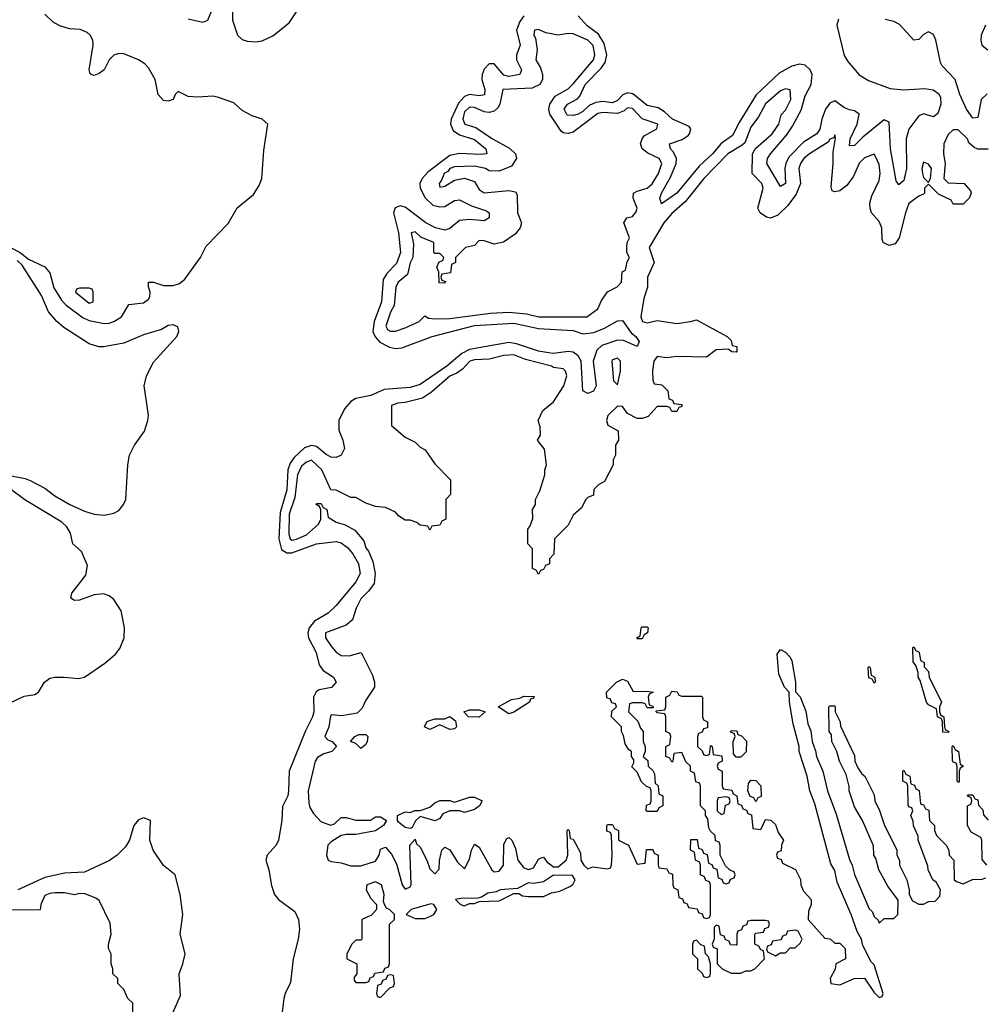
# Model space of a CAD drawing. Header units: inches. Extents: x 2789275 to 2951659, y 860290 to 1033804.
# Tile 151 of 256: x 2831848 to 2835760, y 1022806 to 1026793. Entities that reach past the tile are written whole.
import ezdxf

# ---------------------------------------------------------------- set-up
doc = ezdxf.new("R2010")
doc.units = ezdxf.units.IN
doc.header["$MEASUREMENT"] = 0
doc.layers.add('C8032', color=7, linetype='Continuous')

msp = doc.modelspace()

# ---------------------------------------------------------------- linework, layer by layer
at = {"layer": 'C8032', "color": 2}
for points, elevation in [([(2832710.4, 1026850), (2832710.3, 1026790), (2832730.4, 1026730), (2832750, 1026712.4), (2832770, 1026705.3), (2832802.9, 1026702.9), (2832830, 1026707.2), (2832873.1, 1026726.9), (2832939.8, 1026780.2), (2833025.1, 1026910)], 2), ([(2832530, 1026796), (2832590, 1026782.4), (2832609.7, 1026790.3), (2832650, 1026886.8)], 2), ([(2831811, 1025870), (2831850, 1025850.4), (2831883.1, 1025823.1), (2831950, 1025791.8), (2831970, 1025767.3), (2831986.3, 1025706.3), (2832017.6, 1025657.6), (2832036.3, 1025636.3), (2832104.8, 1025584.8), (2832130, 1025574.7), (2832190, 1025562.8), (2832210, 1025563.2), (2832230, 1025570.2), (2832260.5, 1025590), (2832290, 1025639.3), (2832350, 1025646), (2832370, 1025660.5), (2832375.8, 1025670), (2832376.9, 1025690), (2832369.5, 1025710.5), (2832369.5, 1025730.5), (2832389.5, 1025730.5), (2832430, 1025716), (2832470, 1025716), (2832495.2, 1025724.8), (2832517.4, 1025742.6), (2832580.9, 1025830), (2832604, 1025876), (2832692.6, 1025967.4), (2832729.6, 1026030.4), (2832795.3, 1026084.7), (2832818.3, 1026121.7), (2832829.6, 1026150), (2832837.6, 1026262.4), (2832852.7, 1026370), (2832830, 1026389.2), (2832790, 1026402.9), (2832750, 1026425.1), (2832715.3, 1026455.3), (2832650, 1026478.3), (2832630, 1026482.6), (2832570, 1026478.9), (2832530, 1026482), (2832490, 1026502), (2832478, 1026490), (2832470.4, 1026469.6), (2832450, 1026462.7), (2832430, 1026466), (2832409.5, 1026489.5), (2832397, 1026550), (2832370, 1026598), (2832354.5, 1026614.5), (2832330, 1026629.6), (2832270, 1026654.7), (2832250, 1026656.3), (2832230, 1026649.6), (2832210.4, 1026630), (2832190, 1026589.5), (2832170, 1026574.5), (2832150, 1026566.6), (2832138, 1026570), (2832133.2, 1026573.2), (2832129.5, 1026590), (2832145.6, 1026690), (2832144.2, 1026710), (2832134, 1026730), (2832121.3, 1026741.3), (2832093.3, 1026753.3), (2832050, 1026755.8), (2832010, 1026768), (2831983, 1026783), (2831950, 1026815.1)], 2), ([(2833890, 1026807.6), (2833874.7, 1026785.3), (2833860.9, 1026750), (2833876, 1026690), (2833861.1, 1026650), (2833860.3, 1026630), (2833880.5, 1026590), (2833874.8, 1026570), (2833830, 1026562.2), (2833810, 1026568.5), (2833770, 1026613.6), (2833750, 1026613.6), (2833730, 1026592), (2833721.8, 1026570), (2833720.7, 1026550), (2833732.6, 1026510), (2833731.3, 1026488.7), (2833710, 1026484.4), (2833670, 1026489.8), (2833650, 1026481), (2833625.2, 1026454.8), (2833595.5, 1026390), (2833593.6, 1026370), (2833603.9, 1026343.9), (2833630, 1026326.3), (2833690, 1026307.2), (2833736.4, 1026270), (2833741, 1026250), (2833713.8, 1026246.2), (2833630, 1026251), (2833590, 1026242.2), (2833503.5, 1026176.5), (2833478.7, 1026150), (2833468.7, 1026130), (2833470.3, 1026110), (2833491.2, 1026071.2), (2833522.2, 1026042.2), (2833550, 1026034.6), (2833570, 1026036), (2833610, 1026060.3), (2833630, 1026063.1), (2833678.9, 1026038.9), (2833739.2, 1026019.2), (2833750.3, 1026010.3), (2833750.3, 1025989.7), (2833730, 1025977.6), (2833670, 1025983.9), (2833630, 1025979.7), (2833590, 1025946.6), (2833570, 1025941), (2833533.2, 1025950), (2833494, 1025970), (2833410, 1026033.6), (2833390, 1026038.7), (2833369, 1026031), (2833362.6, 1026010), (2833383.2, 1025930), (2833390.2, 1025849.8), (2833374.3, 1025805.7), (2833334.9, 1025765.1), (2833320, 1025740), (2833313.2, 1025650), (2833283.6, 1025570), (2833278.6, 1025530), (2833288.5, 1025508.5), (2833307, 1025487), (2833346.5, 1025466.5), (2833370, 1025460.9), (2833396.3, 1025463.7), (2833519, 1025510), (2833690, 1025554), (2833850, 1025563.2), (2833950, 1025542), (2834090, 1025533.8), (2834130, 1025520.3), (2834173.6, 1025526.4), (2834217, 1025543), (2834270, 1025573.4), (2834290, 1025574.8), (2834324.8, 1025524.8), (2834344, 1025510), (2834357.3, 1025490), (2834350, 1025469.3), (2834294.3, 1025494.3), (2834270, 1025495.1), (2834206.8, 1025473.2), (2834185.5, 1025454.5), (2834171.8, 1025410), (2834183, 1025310), (2834172.1, 1025287.9), (2834150, 1025279.3), (2834129.5, 1025289.5), (2834122.4, 1025410), (2834111.1, 1025431.1), (2834090, 1025446.3), (2834070, 1025449.7), (2834010, 1025441.5), (2833990, 1025443.5), (2833949.2, 1025450), (2833860.5, 1025480.5), (2833830, 1025485.8), (2833670, 1025456.8), (2833639.5, 1025440.5), (2833578.7, 1025390), (2833470, 1025316), (2833430, 1025303.9), (2833324.5, 1025295.5), (2833270, 1025271.1), (2833210, 1025258.5), (2833190, 1025246.6), (2833163.5, 1025216.5), (2833140.9, 1025170), (2833140.9, 1025130), (2833157, 1025090), (2833164, 1025056), (2833150, 1025029.3), (2833130, 1025019.5), (2833110, 1025021.3), (2833090, 1025031.6), (2833050, 1025064), (2833030, 1025068.6), (2833001.4, 1025058.6), (2832959.7, 1025020.3), (2832943.5, 1024996.5), (2832934, 1024970), (2832930, 1024888.7), (2832902.7, 1024797.3), (2832898.4, 1024690), (2832908.1, 1024648.1), (2832930, 1024634.3), (2832950, 1024634.4), (2833050.3, 1024670.3), (2833130, 1024680.3), (2833150, 1024674.6), (2833175.9, 1024655.9), (2833198.3, 1024630), (2833220.2, 1024590), (2833227, 1024550), (2833210, 1024516.2), (2833130, 1024420.7), (2833098, 1024390), (2833042.4, 1024357.6), (2833021.1, 1024330), (2833015.6, 1024310), (2833017.4, 1024290), (2833048.7, 1024230), (2833061.1, 1024181.1), (2833077.1, 1024157.1), (2833119.3, 1024130), (2833130.4, 1024110), (2833111.3, 1024088.7), (2833060.8, 1024079.2), (2833049.2, 1024070.8), (2833037.7, 1024050), (2833039.6, 1023990), (2833034.3, 1023970), (2833006.4, 1023913.6), (2832939.5, 1023750), (2832937.7, 1023670), (2832933.8, 1023650), (2832912.7, 1023607.2), (2832910.2, 1023549.8), (2832896.5, 1023470), (2832887.2, 1023450), (2832850.3, 1023410), (2832844.9, 1023390), (2832856.9, 1023350), (2832867.5, 1023287.5), (2832880.4, 1023250), (2832896.3, 1023230), (2832962.4, 1023182.4), (2832977.1, 1023150), (2832981.3, 1023110), (2832976.4, 1023070), (2832955.3, 1022990), (2832945.5, 1022894.5), (2832923.1, 1022850), (2832918.7, 1022830), (2832903.7, 1022710)], 2), ([(2835165.5, 1026794.5), (2835158.3, 1026770), (2835188.1, 1026648.1), (2835202.9, 1026622.9), (2835249.2, 1026569.2), (2835286.7, 1026546.7), (2835374.4, 1026514.4), (2835430, 1026508.7), (2835514, 1026514), (2835548.6, 1026508.6), (2835572, 1026492), (2835578, 1026478), (2835580.3, 1026450), (2835567, 1026413), (2835550, 1026399.5), (2835510, 1026411.3), (2835490, 1026403.6), (2835450.2, 1026349.8), (2835439, 1026310), (2835440.9, 1026190), (2835430, 1026141.2), (2835410, 1026123.7), (2835399.5, 1026139.5), (2835376, 1026270), (2835370, 1026377.2), (2835350, 1026387), (2835263.4, 1026316.6), (2835230, 1026282.9), (2835210, 1026282), (2835212, 1026310), (2835241, 1026370), (2835249.5, 1026410), (2835230, 1026424.2), (2835210, 1026427.1), (2835190, 1026436.3), (2835150, 1026464.2), (2835130, 1026454), (2835113.1, 1026430), (2835098, 1026390), (2835090.2, 1026349.8), (2835077.6, 1026330), (2835023.8, 1026296.2), (2834964.3, 1026235.7), (2834951.3, 1026210), (2834947.2, 1026190), (2834950.3, 1026130), (2834930, 1026117.2), (2834874.7, 1026210), (2834877.4, 1026230), (2834889.7, 1026250), (2834955, 1026325), (2834978.5, 1026361.5), (2835013.8, 1026426.2), (2835030, 1026484), (2835054, 1026530), (2835058.3, 1026570), (2835049.8, 1026589.8), (2835030, 1026608), (2835007.2, 1026612.8), (2834975.9, 1026604.1), (2834924.5, 1026575.5), (2834832, 1026488), (2834763.4, 1026376.6), (2834736, 1026324), (2834690, 1026291.8), (2834654.6, 1026250), (2834600.4, 1026199.6), (2834510, 1026089.7), (2834447.5, 1026047.5), (2834442, 1026070), (2834448.2, 1026090), (2834484.6, 1026155.4), (2834507.3, 1026210), (2834508.4, 1026230), (2834496.4, 1026256.4), (2834484.5, 1026270), (2834481.2, 1026290), (2834532, 1026308), (2834556, 1026324), (2834562, 1026330), (2834567, 1026350), (2834560.1, 1026360.1), (2834492.7, 1026390), (2834460, 1026420), (2834435.1, 1026435.1), (2834390, 1026445.7), (2834331.8, 1026491.8), (2834310, 1026496.9), (2834291.3, 1026488.7), (2834270, 1026465.1), (2834250, 1026455.4), (2834210, 1026461.5), (2834182.2, 1026457.8), (2834155.3, 1026444.7), (2834130, 1026421.1), (2834110, 1026409.8), (2834090, 1026404), (2834066.4, 1026406.4), (2834054, 1026430), (2834067.3, 1026450), (2834107.6, 1026472.4), (2834117.4, 1026482.6), (2834139.1, 1026530), (2834204, 1026596), (2834220.3, 1026619.7), (2834227.3, 1026650), (2834216, 1026696), (2834193.4, 1026733.4), (2834147.4, 1026767.4), (2834110, 1026807.6)], 2), ([(2835767.3, 1026492.7), (2835743.1, 1026470), (2835730, 1026397.2), (2835710, 1026393.6), (2835683.9, 1026430), (2835656.9, 1026490), (2835638.4, 1026550), (2835585.4, 1026605.4), (2835578.6, 1026618.6), (2835559.7, 1026710), (2835550, 1026732.3), (2835530, 1026743.7), (2835510, 1026732.7), (2835490, 1026712.7), (2835470, 1026709.3), (2835412.6, 1026772.6), (2835390, 1026785.6), (2835353.7, 1026793.7)], 2), ([(2835760.7, 1026770), (2835743.8, 1026730), (2835741.6, 1026710), (2835745.5, 1026690), (2835770, 1026670.7)], 2), ([(2835772, 1026268), (2835730, 1026268), (2835714.6, 1026274.6), (2835693.6, 1026293.6), (2835688, 1026310), (2835650, 1026346), (2835630, 1026346), (2835610, 1026328), (2835591.3, 1026290), (2835591, 1026250), (2835598, 1026210), (2835592, 1026150), (2835610, 1026132), (2835674, 1026130), (2835699.6, 1026099.6), (2835702, 1026090), (2835694, 1026070), (2835670, 1026046), (2835630, 1026046), (2835622, 1026062), (2835570, 1026086), (2835530, 1026126), (2835514, 1026110), (2835514, 1026090), (2835510, 1026086), (2835490, 1026078), (2835450, 1026048), (2835436, 1026010), (2835410.8, 1025909.2), (2835394.8, 1025885.2), (2835370, 1025878), (2835346, 1025890), (2835342, 1025902), (2835341.2, 1025950), (2835330, 1025975.3), (2835299, 1026010), (2835293.2, 1026030), (2835292.7, 1026050), (2835300.7, 1026079.3), (2835330, 1026142), (2835334.5, 1026170), (2835330, 1026206), (2835316.5, 1026236.5), (2835310, 1026248), (2835270, 1026232.7), (2835250, 1026213.2), (2835224.1, 1026155.9), (2835198.4, 1026121.6), (2835170, 1026099), (2835150, 1026095.3), (2835140.2, 1026100.2), (2835135.3, 1026115.3), (2835143.7, 1026210), (2835143.2, 1026256.8), (2835152.5, 1026312.5), (2835150, 1026326), (2835146, 1026314), (2835130, 1026308.7), (2835123.8, 1026296.2), (2835047.3, 1026250), (2835024.9, 1026230), (2835011, 1026210), (2835004.9, 1026190), (2835010.8, 1026130), (2834993.7, 1026086.3), (2834960.3, 1026039.7), (2834919.3, 1026000.7), (2834890, 1025989), (2834872.9, 1025992.9), (2834848, 1026010), (2834839, 1026030), (2834859.5, 1026110), (2834855.1, 1026130), (2834816, 1026170), (2834817, 1026250), (2834829.4, 1026270.6), (2834897, 1026330), (2834923.7, 1026370), (2834932.3, 1026407.7), (2834950, 1026426), (2834971.5, 1026470), (2834968.9, 1026508.9), (2834950, 1026513.2), (2834930, 1026505.2), (2834870, 1026452), (2834840.7, 1026399.3), (2834810, 1026357.2), (2834785.5, 1026294.5), (2834775.6, 1026284.4), (2834716.3, 1026250), (2834619.3, 1026150), (2834544.4, 1026055.6), (2834490, 1026007.3), (2834457.1, 1025970), (2834398, 1025870), (2834418, 1025810), (2834392, 1025750), (2834392, 1025710), (2834376, 1025664), (2834364.9, 1025590), (2834370.9, 1025570.9), (2834390, 1025564.9), (2834430, 1025574.8), (2834510, 1025562), (2834566, 1025570), (2834590, 1025578), (2834714, 1025510), (2834730, 1025494), (2834734, 1025474), (2834754, 1025470), (2834754, 1025450), (2834750, 1025446), (2834732.7, 1025447.3), (2834718, 1025458), (2834670, 1025455.3), (2834630, 1025426), (2834510, 1025428.7), (2834470, 1025424), (2834430, 1025429), (2834417.3, 1025410), (2834411.3, 1025371.3), (2834412.7, 1025332.7), (2834418, 1025318), (2834450, 1025314), (2834474, 1025290), (2834478, 1025258), (2834492.7, 1025252.7), (2834498, 1025238), (2834530, 1025234), (2834530, 1025226), (2834518, 1025222), (2834510, 1025206), (2834490, 1025206), (2834482, 1025222), (2834470, 1025226), (2834430, 1025226), (2834394, 1025186), (2834370, 1025178), (2834350, 1025178), (2834310, 1025198), (2834290, 1025226), (2834270, 1025228), (2834231.3, 1025190), (2834224.7, 1025170), (2834231.1, 1025151.1), (2834272.7, 1025127.3), (2834274, 1025090), (2834262, 1025070), (2834262, 1025030), (2834252, 1025010), (2834252, 1024990), (2834216.9, 1024923.1), (2834194, 1024910), (2834174, 1024890), (2834172.7, 1024867.3), (2834150, 1024858), (2834142, 1024850), (2834123.6, 1024816.4), (2834090, 1024786), (2834070, 1024746), (2834014, 1024690), (2834011.6, 1024628.4), (2833994, 1024610), (2833994, 1024590), (2833978, 1024582), (2833970, 1024566), (2833958, 1024562), (2833950, 1024546), (2833942, 1024562), (2833926, 1024570), (2833926, 1024650), (2833906, 1024670), (2833906, 1024730), (2833916.4, 1024743.6), (2833927.3, 1024772.7), (2833926, 1024810), (2833938, 1024830), (2833938, 1024850), (2833954.6, 1024885.4), (2833975.3, 1024950), (2833975.3, 1024970), (2833982, 1024990), (2833974, 1025054), (2833946, 1025090), (2833958, 1025110), (2833956.4, 1025143.6), (2833949, 1025170), (2833968, 1025210), (2834010, 1025244.7), (2834052.7, 1025310), (2834064, 1025350), (2834059, 1025370), (2834050, 1025379), (2834010, 1025384), (2834002, 1025390), (2833896.6, 1025416.6), (2833850, 1025435.1), (2833810, 1025433.6), (2833750, 1025418), (2833690, 1025415.1), (2833671.3, 1025410), (2833642, 1025378), (2833619, 1025361), (2833590, 1025349.2), (2833515.9, 1025284.1), (2833479.9, 1025260.1), (2833410, 1025242), (2833379.6, 1025240.4), (2833354, 1025230), (2833354, 1025150), (2833410, 1025102), (2833450, 1025082), (2833470, 1025062), (2833491.1, 1025051.1), (2833530, 1024994), (2833594, 1024930), (2833594, 1024870), (2833574, 1024850), (2833574, 1024770), (2833558, 1024762), (2833550, 1024746), (2833518, 1024742), (2833510, 1024726), (2833502, 1024742), (2833470, 1024746), (2833456.4, 1024756.4), (2833430, 1024766), (2833410, 1024766), (2833383.1, 1024783.1), (2833370, 1024798), (2833330, 1024818), (2833290, 1024822), (2833250, 1024835.3), (2833210, 1024858), (2833190, 1024858), (2833130, 1024888), (2833108.4, 1024888.4), (2833072.3, 1024970), (2833030, 1025009), (2833010, 1025000.9), (2832990, 1024985.2), (2832973.4, 1024950), (2832962.4, 1024857.6), (2832939.5, 1024790), (2832938.7, 1024710), (2832944.4, 1024690), (2832950, 1024684.9), (2832970, 1024688.8), (2833010, 1024706.7), (2833058, 1024750), (2833068.7, 1024770), (2833068, 1024808), (2833062, 1024822), (2833048.7, 1024830), (2833050, 1024834), (2833070, 1024834), (2833078, 1024818), (2833092, 1024810), (2833098, 1024778), (2833130, 1024758), (2833166.8, 1024746.8), (2833206, 1024726), (2833242, 1024682), (2833250, 1024654), (2833261, 1024641), (2833279.1, 1024599.1), (2833288.2, 1024550), (2833284, 1024510), (2833261.4, 1024478.6), (2833230, 1024448), (2833211.3, 1024410), (2833196.8, 1024363.2), (2833170, 1024341.2), (2833086.8, 1024310), (2833087.3, 1024290), (2833110, 1024256), (2833130, 1024231.3), (2833150, 1024218), (2833183.1, 1024216.9), (2833231.3, 1024230), (2833278, 1024138), (2833286, 1024110), (2833286, 1024090), (2833250, 1024038), (2833235.3, 1024004.7), (2833215.3, 1023984.7), (2833153.6, 1023973.6), (2833110, 1023978), (2833106.8, 1023973.2), (2833101, 1023930), (2833084.7, 1023890), (2833096.9, 1023876.9), (2833114, 1023870), (2833132, 1023850), (2833112, 1023830), (2833079.8, 1023820.2), (2833054.8, 1023805.2), (2833044.7, 1023790), (2833017.3, 1023670), (2833019.8, 1023619.8), (2833022.8, 1023602.8), (2833038, 1023578), (2833070, 1023544.7), (2833108.4, 1023531.6), (2833123.1, 1023536.9), (2833150, 1023562), (2833170, 1023562), (2833210, 1023551), (2833268.9, 1023551.1), (2833290, 1023564.7), (2833310, 1023564.7), (2833334, 1023550), (2833322, 1023530), (2833290, 1023508.7), (2833210, 1023494), (2833170, 1023494), (2833150, 1023489), (2833110, 1023464), (2833096, 1023450), (2833091, 1023410), (2833098, 1023390), (2833110, 1023384), (2833150, 1023379.1), (2833190, 1023367.3), (2833230, 1023367.3), (2833290, 1023386), (2833304, 1023410), (2833310, 1023434), (2833330, 1023442), (2833353.7, 1023413.7), (2833374.4, 1023374.4), (2833398, 1023290), (2833410, 1023272), (2833430, 1023282), (2833434, 1023290), (2833429, 1023450), (2833450, 1023474), (2833456, 1023456), (2833470, 1023442), (2833498, 1023390), (2833510, 1023354), (2833530, 1023334), (2833547.3, 1023352.7), (2833548.4, 1023388.4), (2833558, 1023430), (2833570, 1023442), (2833590, 1023432), (2833622, 1023382), (2833650, 1023354), (2833670, 1023394), (2833678, 1023430), (2833690, 1023454), (2833710, 1023442), (2833761, 1023350), (2833770, 1023342.8), (2833790, 1023344.7), (2833808.7, 1023370), (2833810, 1023454), (2833822, 1023478), (2833830, 1023482), (2833842, 1023470), (2833856.8, 1023436.8), (2833866, 1023390), (2833890, 1023358), (2833910, 1023351.3), (2833930, 1023358), (2833950, 1023394), (2833960.4, 1023399.6), (2833970, 1023402), (2833983.5, 1023383.5), (2834010, 1023362), (2834030, 1023362), (2834062, 1023390), (2834069, 1023410), (2834066, 1023510), (2834070, 1023514), (2834074, 1023510), (2834078, 1023478), (2834090, 1023474), (2834119.6, 1023419.6), (2834122, 1023390), (2834134, 1023370), (2834150, 1023354), (2834170, 1023362), (2834230, 1023354), (2834242, 1023358), (2834246, 1023370), (2834248, 1023410), (2834246, 1023490), (2834242, 1023502), (2834227.3, 1023507.3), (2834227.3, 1023527.3), (2834230, 1023534), (2834250, 1023534), (2834258, 1023518), (2834274, 1023510), (2834274, 1023470), (2834314, 1023450), (2834350, 1023374), (2834382, 1023378), (2834387.3, 1023432.7), (2834412.7, 1023432.7), (2834418, 1023418), (2834434, 1023410), (2834434, 1023370), (2834438, 1023358), (2834470, 1023354), (2834478, 1023338), (2834492.7, 1023332.7), (2834494, 1023290), (2834498, 1023278), (2834514, 1023270), (2834518, 1023238), (2834532.7, 1023232.7), (2834538, 1023218), (2834552.7, 1023212.7), (2834558, 1023198), (2834592.7, 1023192.7), (2834598, 1023178), (2834612.7, 1023172.7), (2834618, 1023158), (2834630, 1023154), (2834642, 1023158), (2834646, 1023170), (2834646, 1023290), (2834642, 1023302), (2834627.3, 1023307.3), (2834622, 1023322), (2834606, 1023330), (2834606, 1023370), (2834602, 1023382), (2834586, 1023390), (2834582, 1023422), (2834566, 1023430), (2834567.3, 1023472.7), (2834592.7, 1023472.7), (2834598, 1023438), (2834612.7, 1023432.7), (2834618, 1023418), (2834632.7, 1023412.7), (2834638, 1023378), (2834652.7, 1023372.7), (2834658, 1023358), (2834672.7, 1023352.7), (2834678, 1023318), (2834692.7, 1023312.7), (2834698, 1023298), (2834710, 1023294), (2834722, 1023298), (2834727.3, 1023312.7), (2834742, 1023318), (2834746, 1023330), (2834742, 1023342), (2834727.3, 1023347.3), (2834707.3, 1023367.3), (2834686, 1023410), (2834686, 1023450), (2834682, 1023462), (2834667.3, 1023467.3), (2834666, 1023490), (2834647.3, 1023507.3), (2834640.4, 1023520.4), (2834636.4, 1023556.4), (2834626, 1023570), (2834626, 1023590), (2834606, 1023610), (2834606, 1023690), (2834602, 1023702), (2834587.3, 1023707.3), (2834582, 1023742), (2834566, 1023750), (2834566, 1023770), (2834547.3, 1023787.3), (2834530, 1023826), (2834498, 1023822), (2834494, 1023790), (2834490, 1023786), (2834482, 1023802), (2834466, 1023810), (2834466, 1023850), (2834482, 1023858), (2834486, 1023890), (2834482, 1023902), (2834466, 1023910), (2834466, 1023970), (2834462, 1023982), (2834430, 1023986), (2834426, 1023990), (2834426, 1023994), (2834462, 1023998), (2834466, 1024010), (2834466, 1024050), (2834482, 1024058), (2834490, 1024074), (2834511.6, 1024071.6), (2834518, 1024058), (2834530, 1024054), (2834610, 1024054), (2834614, 1024050), (2834614, 1023970), (2834618, 1023958), (2834634, 1023950), (2834634, 1023926), (2834618, 1023922), (2834612.7, 1023907.3), (2834598, 1023902), (2834594, 1023890), (2834594, 1023850), (2834612.7, 1023832.7), (2834618, 1023818), (2834630, 1023814), (2834642, 1023818), (2834646, 1023850), (2834650, 1023854), (2834654, 1023850), (2834658, 1023818), (2834692.7, 1023812.7), (2834694, 1023790), (2834678, 1023782), (2834674, 1023770), (2834678, 1023758), (2834694, 1023750), (2834694, 1023690), (2834698, 1023678), (2834732.7, 1023672.7), (2834738, 1023658), (2834754, 1023650), (2834758, 1023618), (2834772.7, 1023612.7), (2834778, 1023598), (2834792.7, 1023592.7), (2834798, 1023578), (2834812.7, 1023572.7), (2834818, 1023518), (2834850, 1023514), (2834870, 1023554), (2834891.6, 1023551.6), (2834910, 1023534), (2834921, 1023501), (2834942, 1023470), (2834934, 1023450), (2834932.7, 1023427.3), (2834918, 1023422), (2834914, 1023410), (2834918, 1023398), (2834932.7, 1023392.7), (2834938, 1023378), (2834991.3, 1023351.3), (2835011.6, 1023311.6), (2835012, 1023290), (2835023.6, 1023263.6), (2835054, 1023230), (2835054, 1023210), (2835043.6, 1023183.6), (2835042, 1023150), (2835110, 1023074), (2835131.6, 1023071.6), (2835150, 1023054), (2835170, 1023054), (2835191.6, 1023031.6), (2835194, 1022990), (2835154, 1022970), (2835151.6, 1022948.4), (2835132, 1022910), (2835134, 1022890), (2835170, 1022884.7), (2835228.9, 1022911.1), (2835270, 1022911.3), (2835310, 1022854), (2835330, 1022834), (2835342, 1022838), (2835346, 1022850), (2835310, 1022966), (2835298, 1022978), (2835264, 1023044), (2835259, 1023070), (2835240.2, 1023100.2), (2835216, 1023170), (2835160.1, 1023300.1), (2835150, 1023348), (2835134.8, 1023374.8), (2835070, 1023618), (2835049.2, 1023670), (2835038, 1023730), (2835005.2, 1023830), (2835006, 1023850), (2834981, 1023941), (2834966.6, 1024030), (2834965.2, 1024070), (2834946, 1024090), (2834923.3, 1024143.3), (2834916.4, 1024223.6), (2834930, 1024242), (2834951.1, 1024231.1), (2834970, 1024212), (2834976.3, 1024196.3), (2834990.6, 1024110.6), (2834991, 1024071), (2835010.5, 1024050.5), (2835032.8, 1023992.8), (2835041.3, 1023941.3), (2835052.8, 1023912.8), (2835059.1, 1023870), (2835072.5, 1023832.5), (2835075.5, 1023810), (2835101.6, 1023750), (2835120.5, 1023670), (2835155.3, 1023575.3), (2835210, 1023392), (2835220.7, 1023370), (2835230, 1023332), (2835290, 1023192), (2835302, 1023182), (2835310, 1023162), (2835326.4, 1023146.4), (2835330, 1023134), (2835350, 1023154), (2835390, 1023154), (2835406, 1023170), (2835407.3, 1023227.3), (2835364.7, 1023284.7), (2835328, 1023350), (2835316.4, 1023396.4), (2835308, 1023410), (2835307.3, 1023447.3), (2835262, 1023550), (2835230, 1023606), (2835208.7, 1023670), (2835208.4, 1023688.4), (2835196.4, 1023736.4), (2835168.7, 1023790), (2835158, 1023830), (2835138, 1023870), (2835136.4, 1023896.4), (2835128, 1023910), (2835126, 1024010), (2835130, 1024014), (2835150, 1024014), (2835152, 1024010), (2835152, 1023990), (2835172, 1023950), (2835172.7, 1023932.7), (2835230, 1023814), (2835232, 1023790), (2835243.6, 1023763.6), (2835259.6, 1023739.6), (2835272, 1023730), (2835310, 1023654), (2835312, 1023630), (2835331.1, 1023591.1), (2835350, 1023534), (2835402, 1023430), (2835402, 1023410), (2835412, 1023390), (2835412, 1023370), (2835442, 1023310), (2835452, 1023270), (2835452, 1023250), (2835464.7, 1023224.7), (2835490, 1023212), (2835510, 1023212), (2835530, 1023222), (2835556.4, 1023223.6), (2835576.4, 1023243.6), (2835578, 1023270), (2835560.4, 1023300.4), (2835548, 1023310), (2835528, 1023350), (2835527.3, 1023367.3), (2835488, 1023470), (2835487.3, 1023487.3), (2835468.4, 1023528.4), (2835467.3, 1023547.3), (2835458, 1023570), (2835466, 1023590), (2835462, 1023602), (2835450, 1023606), (2835447.3, 1023612.7), (2835446, 1023690), (2835442, 1023702), (2835426, 1023710), (2835426, 1023750), (2835430, 1023754), (2835438, 1023738), (2835454, 1023730), (2835458, 1023698), (2835472.7, 1023692.7), (2835478, 1023678), (2835491.6, 1023671.6), (2835498, 1023618), (2835510, 1023614), (2835518, 1023598), (2835531.6, 1023591.6), (2835534, 1023550), (2835554, 1023530), (2835554, 1023510), (2835562, 1023490), (2835602, 1023450), (2835612, 1023430), (2835614, 1023410), (2835632, 1023390), (2835634, 1023310), (2835643.6, 1023303.6), (2835670, 1023294), (2835708.4, 1023311.6), (2835747.3, 1023312.7), (2835762, 1023318)], 6), ([(2831710, 1024966.4), (2831870, 1024934.8), (2831890, 1024927.3), (2831950, 1024896.3), (2831990, 1024864.9), (2832051, 1024830), (2832110, 1024802), (2832150, 1024790.7), (2832190, 1024786), (2832230, 1024794.8), (2832250, 1024806), (2832269.2, 1024830), (2832278, 1024850), (2832286, 1024990), (2832292.7, 1025030), (2832312.7, 1025070), (2832353.4, 1025126.6), (2832366.6, 1025170), (2832369.3, 1025190.7), (2832352.7, 1025310), (2832361.2, 1025350), (2832390, 1025406), (2832484, 1025510), (2832492.7, 1025530), (2832489.1, 1025549.1), (2832470, 1025557), (2832450, 1025554), (2832422.4, 1025537.6), (2832350, 1025516.3), (2832270, 1025483.1), (2832188.2, 1025468.2), (2832168.2, 1025468.2), (2832130, 1025480.7), (2832026.3, 1025546.3), (2831998, 1025570), (2831965.4, 1025610), (2831936, 1025676), (2831858.6, 1025798.6), (2831838, 1025818)], 2), ([(2831812.5, 1024027.5), (2831866.3, 1024053.7), (2831910, 1024060.7), (2831924, 1024070), (2831949.2, 1024110.8), (2831970, 1024126), (2831990.9, 1024130.9), (2832030, 1024131), (2832084.5, 1024124.5), (2832110, 1024130.6), (2832193.1, 1024186.9), (2832236.1, 1024223.9), (2832253.3, 1024246.7), (2832271.5, 1024290), (2832273, 1024330), (2832258.9, 1024398.9), (2832230, 1024445.1), (2832210, 1024459.6), (2832187.7, 1024467.7), (2832150, 1024463.6), (2832090, 1024442), (2832070, 1024441.2), (2832055.3, 1024450), (2832059.3, 1024470), (2832116.6, 1024543.4), (2832123.3, 1024583.3), (2832098.9, 1024638.9), (2832063.7, 1024670), (2832053.5, 1024713.5), (2832039.6, 1024739.6), (2832018.4, 1024758.4), (2831868.7, 1024848.7), (2831811.4, 1024891.4)], 2), ([(2835766, 1023370), (2835747.3, 1023392.7), (2835746, 1023470), (2835742, 1023482), (2835703.1, 1023503.1), (2835688, 1023530), (2835688, 1023610), (2835702, 1023618), (2835706, 1023630), (2835702, 1023642), (2835686, 1023650), (2835690, 1023654), (2835710, 1023654), (2835718, 1023638), (2835730, 1023634), (2835732.7, 1023612.7), (2835750, 1023594), (2835752.7, 1023572.7), (2835771.1, 1023551.1)], 6), ([(2832468.7, 1022771.3), (2832499, 1022841), (2832494.3, 1022930), (2832509.6, 1022970), (2832518, 1023010), (2832498.4, 1023090), (2832509.6, 1023170), (2832498, 1023250), (2832478, 1023330), (2832430, 1023368), (2832388.7, 1023430), (2832375.3, 1023470), (2832378, 1023550), (2832350, 1023561.2), (2832330, 1023552.3), (2832310.7, 1023530), (2832293.4, 1023470), (2832276.1, 1023443.9), (2832242.4, 1023410), (2832212, 1023388), (2832110, 1023341), (2832030, 1023337.2), (2831950, 1023319.7), (2831840.7, 1023270)], 2), ([(2832306, 1022750), (2832306, 1022810), (2832286, 1022830), (2832270, 1022866), (2832246, 1022890), (2832246, 1022910), (2832226, 1022930), (2832226, 1022950), (2832218, 1022970), (2832218, 1023010), (2832208.4, 1023031.6), (2832208, 1023050), (2832218, 1023090), (2832214.6, 1023134.6), (2832170, 1023226), (2832156.4, 1023236.4), (2832113.6, 1023253.6), (2832090, 1023254), (2832070, 1023248.7), (2832030, 1023258), (2831990, 1023258), (2831970, 1023255.3), (2831950, 1023246), (2831934, 1023210), (2831931.6, 1023188.4), (2831812.7, 1023187.3)], 6)]:
    msp.add_lwpolyline(points, dxfattribs=dict(at, elevation=elevation))
at = {"layer": 'C8032', "color": 2, "elevation": 6}
for points in [[(2833950, 1026752.3), (2833934, 1026750), (2833931.3, 1026730), (2833938, 1026718), (2833944.9, 1026670), (2833938.8, 1026630), (2833957.3, 1026597.3), (2833966.4, 1026570), (2833966, 1026550), (2833954.8, 1026530), (2833924.7, 1026515.3), (2833804.7, 1026510), (2833793.4, 1026450), (2833784.9, 1026435.1), (2833770, 1026422.7), (2833750, 1026417), (2833730, 1026419.5), (2833690, 1026437.6), (2833670, 1026438.4), (2833650, 1026419.3), (2833643.1, 1026390), (2833651, 1026370), (2833696.5, 1026356.5), (2833764, 1026310), (2833832.4, 1026272.4), (2833856, 1026250), (2833861, 1026230), (2833840.7, 1026199.3), (2833790, 1026179.3), (2833750, 1026181.2), (2833735.3, 1026190), (2833690, 1026199.5), (2833610, 1026197), (2833591.3, 1026190), (2833582.4, 1026177.6), (2833568, 1026170), (2833557.3, 1026142.7), (2833546.8, 1026130), (2833550, 1026114), (2833570, 1026118), (2833610, 1026142.8), (2833650, 1026151.3), (2833690, 1026138), (2833710, 1026104.7), (2833730, 1026091.3), (2833830, 1026101), (2833856, 1026096), (2833863.6, 1026083.6), (2833864.7, 1026010), (2833881, 1025970), (2833876, 1025950), (2833855.5, 1025924.5), (2833808.1, 1025891.9), (2833770, 1025884), (2833730, 1025897.2), (2833710, 1025899), (2833690, 1025878), (2833654, 1025870), (2833614, 1025830), (2833614, 1025810), (2833598, 1025802), (2833592.7, 1025767.3), (2833558, 1025762), (2833554, 1025750), (2833558, 1025738), (2833572.7, 1025732.7), (2833570, 1025726), (2833547.3, 1025727.3), (2833546, 1025770), (2833538, 1025790), (2833547.3, 1025812.7), (2833562, 1025818), (2833566, 1025830), (2833550, 1025846), (2833530, 1025846), (2833526, 1025850), (2833526, 1025890), (2833472.5, 1025912.5), (2833450, 1025934), (2833434, 1025930), (2833443.5, 1025883.5), (2833441, 1025830), (2833430, 1025808), (2833418.8, 1025761.2), (2833381, 1025730), (2833372, 1025710), (2833364.5, 1025635.5), (2833350, 1025608.7), (2833331.3, 1025551.3), (2833338, 1025538), (2833350, 1025531.3), (2833370, 1025531.3), (2833410, 1025544.7), (2833466, 1025570), (2833490, 1025594), (2833504.7, 1025584.7), (2833530, 1025581), (2833590, 1025583), (2833755.2, 1025604.8), (2833830, 1025607.8), (2833901.1, 1025601.1), (2833951.1, 1025588.9), (2834146, 1025590), (2834190, 1025622), (2834204.7, 1025655.3), (2834228.9, 1025691.1), (2834268.4, 1025711.6), (2834286, 1025730), (2834288.4, 1025771.6), (2834302, 1025778), (2834308.4, 1025811.6), (2834318, 1025830), (2834308, 1025850), (2834308, 1025870), (2834308.9, 1025891.1), (2834318, 1025910), (2834295.3, 1025970), (2834308, 1025990), (2834330, 1025996), (2834345.6, 1026014.4), (2834349.2, 1026030), (2834333.2, 1026070), (2834335.3, 1026090), (2834350, 1026098.8), (2834390, 1026110.6), (2834410, 1026127.7), (2834435.6, 1026170), (2834449.3, 1026210), (2834439.3, 1026230), (2834392.8, 1026252.8), (2834370, 1026269.2), (2834363.7, 1026290), (2834369.3, 1026310), (2834378, 1026322), (2834428.7, 1026350), (2834432.7, 1026370), (2834370, 1026391.8), (2834330, 1026433.6), (2834310, 1026435.6), (2834296.3, 1026423.7), (2834270, 1026412.2), (2834210, 1026416.4), (2834190, 1026412.4), (2834090, 1026337), (2834070, 1026331.8), (2834050, 1026334.5), (2834041.1, 1026341.1), (2833995.6, 1026410), (2833991.6, 1026430), (2833995.6, 1026450), (2834017.4, 1026482.6), (2834070, 1026513), (2834090, 1026533), (2834172.8, 1026630), (2834177.4, 1026650), (2834171.6, 1026688.4), (2834150, 1026709.5), (2834090, 1026735.1), (2834070, 1026737), (2834029.5, 1026729.5), (2833978.9, 1026738.9)], [(2835510, 1026215.3), (2835502.8, 1026190), (2835506, 1026170), (2835510, 1026154), (2835530, 1026134), (2835538, 1026150), (2835542, 1026190), (2835530, 1026208)], [(2832130, 1025706), (2832090, 1025706), (2832078, 1025702), (2832074, 1025690), (2832130, 1025644.7), (2832146, 1025650), (2832146, 1025690), (2832142, 1025702)], [(2834270, 1025422), (2834250, 1025415.3), (2834246.8, 1025410), (2834254, 1025330), (2834270, 1025314), (2834282, 1025370), (2834282, 1025410)], [(2834350, 1024286), (2834348, 1024290), (2834362, 1024298), (2834366, 1024330), (2834370, 1024334), (2834390, 1024334), (2834394, 1024330), (2834392, 1024310), (2834378, 1024302), (2834370, 1024286)], [(2835610, 1023906), (2835588.4, 1023908.4), (2835586, 1023950), (2835582, 1023962), (2835566, 1023970), (2835562, 1024002), (2835530, 1024018), (2835522, 1024030), (2835496.4, 1024116.4), (2835488, 1024130), (2835488, 1024150), (2835478, 1024178), (2835467.3, 1024192.7), (2835466, 1024250), (2835470, 1024254), (2835478, 1024238), (2835491.6, 1024231.6), (2835498, 1024198), (2835512, 1024190), (2835512.7, 1024172.7), (2835530, 1024154), (2835532, 1024130), (2835582, 1024030), (2835574, 1024010), (2835574, 1023990), (2835578, 1023978), (2835592, 1023970), (2835594, 1023930), (2835598, 1023918), (2835612, 1023910)], [(2835310, 1024106), (2835302, 1024122), (2835288.4, 1024128.4), (2835286, 1024170), (2835290, 1024174), (2835294, 1024170), (2835298, 1024138), (2835312, 1024130), (2835314, 1024110)], [(2834332.7, 1024072.7), (2834390, 1024074), (2834414, 1024070), (2834398, 1024062), (2834394, 1024050), (2834398, 1024018), (2834412.7, 1024012.7), (2834414, 1024006), (2834390, 1024006), (2834382, 1024022), (2834370, 1024026), (2834330, 1024026), (2834318, 1024022), (2834314, 1023990), (2834352.7, 1023952.7), (2834363.6, 1023923.6), (2834374, 1023910), (2834374, 1023870), (2834382, 1023850), (2834382, 1023830), (2834374, 1023810), (2834392.7, 1023792.7), (2834394, 1023770), (2834412.7, 1023752.7), (2834419.6, 1023739.6), (2834422, 1023702), (2834434, 1023690), (2834438, 1023658), (2834454, 1023650), (2834454, 1023610), (2834438, 1023602), (2834430, 1023586), (2834390, 1023586), (2834386, 1023590), (2834387.3, 1023612.7), (2834402, 1023618), (2834406, 1023630), (2834406, 1023670), (2834402, 1023682), (2834387.3, 1023687.3), (2834367.3, 1023707.3), (2834350, 1023746), (2834327.3, 1023767.3), (2834336.4, 1023783.6), (2834336.4, 1023796.4), (2834326, 1023810), (2834326, 1023830), (2834316.4, 1023836.4), (2834300.4, 1023860.4), (2834294.6, 1023894.6), (2834286, 1023910), (2834286, 1023930), (2834246, 1023970), (2834247.3, 1023992.7), (2834266, 1024010), (2834262, 1024022), (2834247.3, 1024027.3), (2834242, 1024042), (2834227.3, 1024047.3), (2834226, 1024070), (2834266, 1024110), (2834290, 1024122), (2834310, 1024114)], [(2833830, 1023982), (2833786, 1024010), (2833840.4, 1024039.6), (2833874.6, 1024045.4), (2833890, 1024054), (2833932.7, 1024052.7), (2833930, 1024046), (2833918, 1024042), (2833914, 1024030), (2833850, 1023988.7)], [(2833710, 1023968.7), (2833666, 1023970), (2833648, 1023990), (2833670, 1023998), (2833710, 1023998), (2833734, 1023990)], [(2833590, 1023919), (2833550, 1023938), (2833510, 1023918), (2833488, 1023930), (2833498, 1023950), (2833505.6, 1023954.4), (2833530, 1023962), (2833570, 1023962), (2833590, 1023971.3), (2833614, 1023954), (2833618, 1023930), (2833610, 1023922)], [(2834750, 1023806), (2834740.4, 1023820.4), (2834738, 1023870), (2834746, 1023890), (2834742, 1023902), (2834727.3, 1023907.3), (2834730, 1023914), (2834752.7, 1023912.7), (2834758, 1023898), (2834772.7, 1023892.7), (2834792, 1023872), (2834791.1, 1023828.9), (2834770, 1023806)], [(2833230, 1023842), (2833210, 1023862), (2833188, 1023870), (2833206, 1023890), (2833222, 1023898), (2833250, 1023898), (2833258, 1023890), (2833256, 1023870), (2833250, 1023858)], [(2835650, 1023706), (2835646, 1023710), (2835646, 1023770), (2835642, 1023782), (2835630, 1023786), (2835627.3, 1023792.7), (2835626, 1023850), (2835630, 1023854), (2835638, 1023838), (2835652, 1023830), (2835658, 1023778), (2835672, 1023770), (2835658, 1023762), (2835654, 1023750), (2835654, 1023706)], [(2834830, 1023626), (2834822, 1023642), (2834807.3, 1023647.3), (2834798, 1023670), (2834800.4, 1023699.6), (2834810, 1023714), (2834830, 1023712), (2834851, 1023690), (2834852, 1023648), (2834838, 1023642)], [(2833650, 1023582), (2833630, 1023589), (2833590, 1023589), (2833562.8, 1023577.2), (2833550, 1023558), (2833531, 1023549), (2833470, 1023566), (2833451.6, 1023548.4), (2833438, 1023522), (2833430, 1023518), (2833410, 1023522), (2833383.1, 1023543.1), (2833378, 1023550), (2833378, 1023570), (2833410, 1023584.7), (2833430, 1023582), (2833448.9, 1023591.1), (2833470, 1023591.3), (2833510, 1023604.7), (2833530, 1023622), (2833550, 1023631.3), (2833590.7, 1023630.7), (2833610, 1023624.7), (2833670, 1023644.7), (2833690, 1023644.7), (2833722, 1023630), (2833711.3, 1023610), (2833690, 1023595.3)], [(2834710, 1023646), (2834678, 1023642), (2834674, 1023630), (2834674, 1023590), (2834690, 1023574), (2834702, 1023578), (2834707.3, 1023612.7), (2834722, 1023618), (2834726, 1023630), (2834722, 1023642)], [(2834010, 1023328.7), (2833970, 1023302), (2833930, 1023295.3), (2833910, 1023298), (2833864.7, 1023275.3), (2833794, 1023270), (2833778.8, 1023261.2), (2833744.5, 1023255.5), (2833719.6, 1023240.4), (2833703.6, 1023236.4), (2833634.6, 1023234.6), (2833614, 1023230), (2833634, 1023210), (2833650, 1023204.7), (2833670, 1023214), (2833690, 1023214), (2833710, 1023222), (2833790, 1023224.7), (2833850, 1023254), (2833870, 1023254), (2833885.4, 1023245.4), (2833910, 1023242), (2833970, 1023242), (2834003.1, 1023256.9), (2834036.4, 1023263.6), (2834076.4, 1023283.6), (2834088.4, 1023291.6), (2834098, 1023310), (2834088, 1023328)], [(2833290, 1023302), (2833254, 1023290), (2833252, 1023270), (2833270, 1023234), (2833294, 1023210), (2833294, 1023190), (2833272.7, 1023167.3), (2833234, 1023150), (2833234, 1023070), (2833230, 1023066), (2833210, 1023066), (2833194, 1023050), (2833174, 1023010), (2833174, 1022990), (2833214, 1022970), (2833214, 1022930), (2833203.6, 1022916.4), (2833203.6, 1022903.6), (2833210, 1022894), (2833250, 1022894), (2833262, 1022898), (2833267.3, 1022912.7), (2833282, 1022918), (2833287.3, 1022932.7), (2833322, 1022938), (2833327.3, 1022952.7), (2833342, 1022958), (2833346, 1022970), (2833346, 1023130), (2833366, 1023150), (2833366, 1023170), (2833346, 1023190), (2833334.6, 1023194.6), (2833326, 1023210), (2833322, 1023222), (2833324, 1023250), (2833313.2, 1023290)], [(2833513.2, 1023213.2), (2833434, 1023190), (2833414, 1023170), (2833450, 1023154), (2833490, 1023154), (2833510, 1023162), (2833526, 1023170), (2833538, 1023190), (2833526, 1023210)], [(2834870, 1023146), (2834810, 1023146), (2834798, 1023142), (2834792.7, 1023127.3), (2834778, 1023122), (2834772.7, 1023107.3), (2834758, 1023102), (2834754, 1023090), (2834754, 1023050), (2834750, 1023046), (2834727.3, 1023047.3), (2834722, 1023062), (2834707.3, 1023067.3), (2834702, 1023082), (2834687.3, 1023087.3), (2834682, 1023122), (2834670, 1023126), (2834662, 1023118), (2834662, 1023070), (2834654, 1023050), (2834658, 1023038), (2834674, 1023030), (2834674, 1022970), (2834694, 1022950), (2834730, 1022932), (2834770, 1022932), (2834790, 1022942), (2834810, 1022942), (2834826, 1022950), (2834866, 1022990), (2834862, 1023022), (2834850, 1023026), (2834842, 1023042), (2834826, 1023050), (2834826, 1023090), (2834830, 1023094), (2834862, 1023098), (2834867.3, 1023112.7), (2834882, 1023118), (2834886, 1023130), (2834882, 1023142)], [(2834990, 1023106), (2834958, 1023102), (2834952.7, 1023087.3), (2834938, 1023082), (2834932.7, 1023067.3), (2834898, 1023062), (2834892.7, 1023047.3), (2834878, 1023042), (2834874, 1023030), (2834878, 1023018), (2834910, 1023002), (2834930, 1023014), (2834950, 1023014), (2834970, 1023034), (2834990, 1023034), (2835010, 1023054), (2835018, 1023070), (2835002, 1023102)], [(2834590, 1023066), (2834578, 1023062), (2834574, 1023050), (2834574, 1023010), (2834594, 1022990), (2834594, 1022950), (2834612.7, 1022932.7), (2834618, 1022918), (2834630, 1022914), (2834642, 1022918), (2834646, 1022930), (2834646, 1022970), (2834638, 1022998), (2834626, 1023010), (2834622, 1023042), (2834607.3, 1023047.3)], [(2833350, 1022926), (2833338, 1022922), (2833332.7, 1022907.3), (2833318, 1022902), (2833312.7, 1022887.3), (2833298, 1022882), (2833294, 1022850), (2833298, 1022838), (2833310, 1022834), (2833347.3, 1022872.7), (2833362, 1022878), (2833366, 1022890), (2833362, 1022922)]]:
    msp.add_lwpolyline(points, close=True, dxfattribs=at)

doc.saveas('drawing.dxf')
